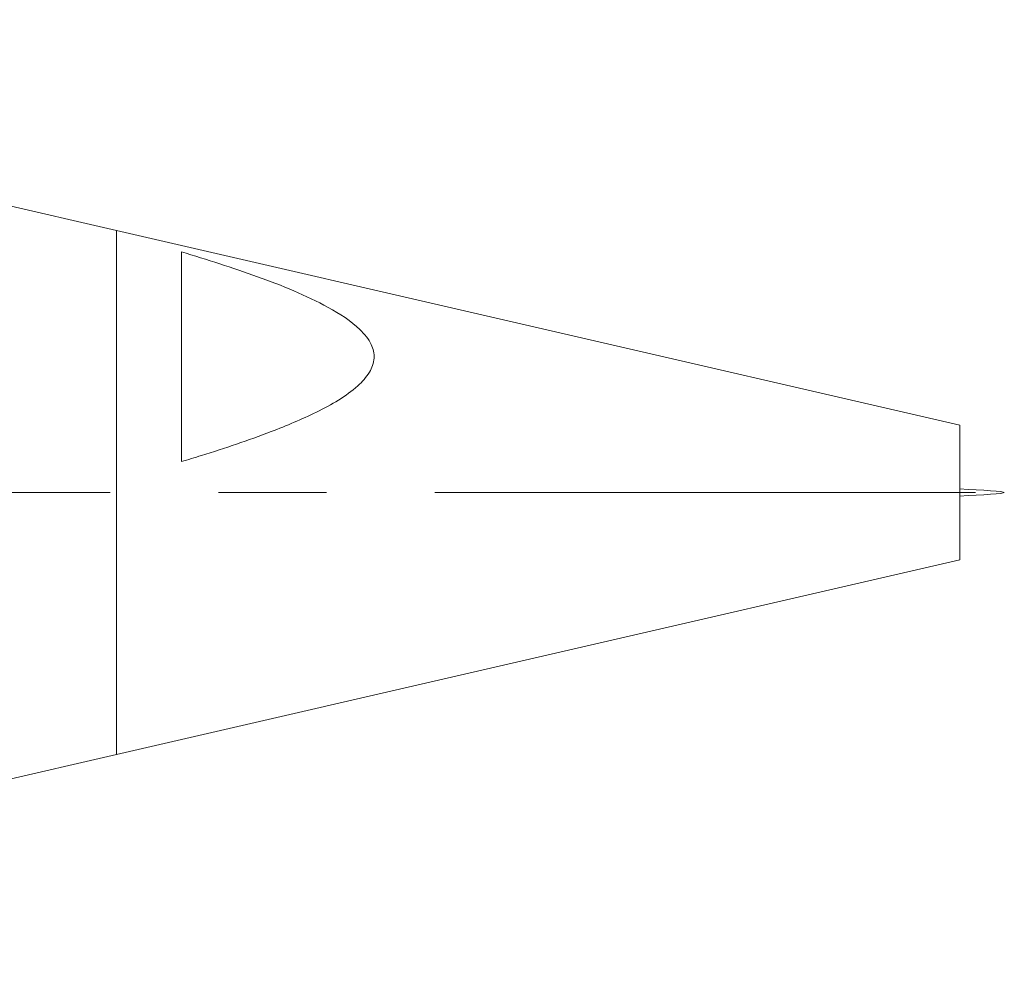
# Model space of a CAD drawing. Header units: inches. Extents: x 1.4 to 30, y 0.7 to 21.5.
# Tile 89 of 93: x 23.556 to 24.466, y 10.675 to 11.55. Entities that reach past the tile are written whole.
import ezdxf

# ---------------------------------------------------------------- set-up
doc = ezdxf.new("R2010")
doc.units = ezdxf.units.IN
doc.header["$MEASUREMENT"] = 0
doc.linetypes.add('CENTERX2', pattern=[0.8, 0.5, -0.1, 0.1, -0.1])

msp = doc.modelspace()

# ---------------------------------------------------------------- linework, layer by layer
at = {"color": 7, "linetype": 'Continuous', "lineweight": 15}
for p, q in [((23.64505, 11.3547), (22.80041, 11.5497)), ((24.42505, 11.17462), (23.64505, 11.3547)), ((23.64505, 11.3547), (23.64505, 10.8697)), ((23.64505, 10.93222), (23.64505, 11.3547)), ((23.70505, 11.33498), (23.70505, 11.14074)), ((24.42505, 11.06587), (24.42505, 11.17462)), ((24.42505, 11.04978), (24.42505, 11.06587)), ((23.64505, 10.8697), (24.42505, 11.04978)), ((23.64505, 10.8697), (23.64505, 10.93222)), ((22.80041, 10.6747), (23.64505, 10.8697))]:
    msp.add_line(p, q, dxfattribs=at)
at = {"color": 7, "linetype": 'CENTERX2', "lineweight": 0}
msp.add_line((24.43935, 11.1122), (16.21056, 11.1122), dxfattribs=at)
at = {"color": 7, "linetype": 'Continuous', "lineweight": 15}
msp.add_open_spline([(23.70505, 11.14074), (23.71122, 11.14261), (23.73933, 11.15113), (23.78179, 11.16537), (23.83096, 11.18607), (23.86286, 11.20429), (23.87962, 11.22262), (23.88451, 11.23622), (23.88131, 11.25044), (23.86742, 11.26745), (23.83222, 11.28985), (23.77561, 11.31295), (23.72872, 11.32759), (23.70505, 11.33498)], degree=3, knots=[0, 0, 0, 0, 0.0434894, 0.1982309, 0.3034133, 0.4129551, 0.4565657, 0.4960805, 0.5334956, 0.5800119, 0.6680119, 0.8324256, 1, 1, 1, 1], dxfattribs=at)
msp.add_open_spline([(24.42505, 11.10888), (24.44555, 11.10999), (24.48655, 11.1122), (24.44555, 11.11441), (24.42505, 11.11552)], degree=3, dxfattribs=at)

doc.saveas('drawing.dxf')
